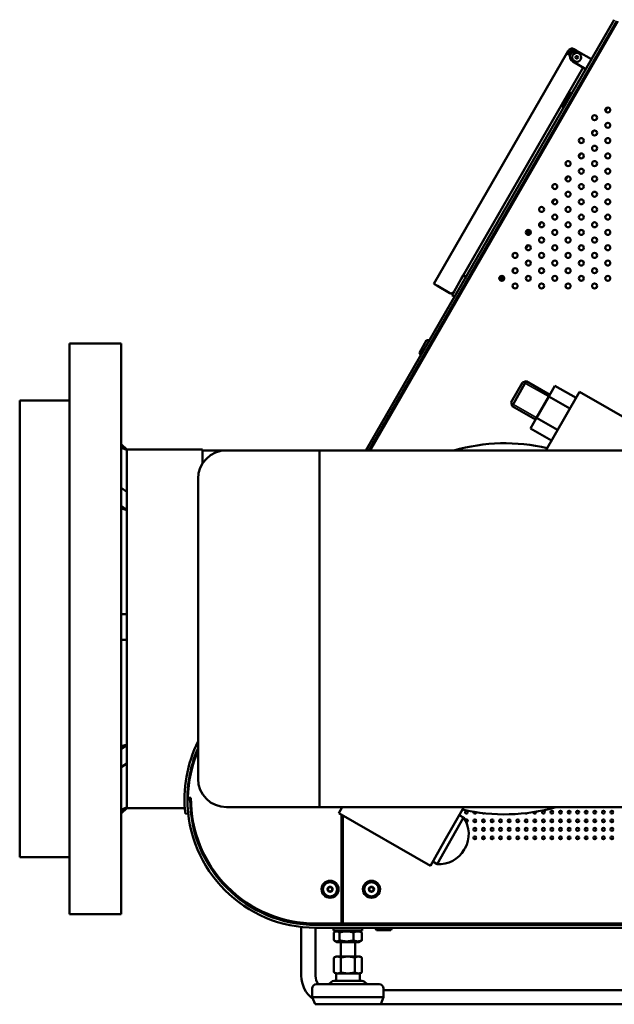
# Model space of a CAD drawing. Header units: millimetres. Extents: x 90 to 4401, y 90 to 14724.
# Tile 24 of 44: x 899 to 1316, y 1908 to 2598. Entities that reach past the tile are written whole.
import ezdxf

# ---------------------------------------------------------------- set-up
doc = ezdxf.new("R2010")
doc.units = ezdxf.units.MM
doc.header["$LTSCALE"] = 15
doc.layers.add('Etroit visible (ISO)', color=7, linetype='Continuous', lineweight=35)
doc.layers.add('Visible (ISO)', color=7, linetype='Continuous', lineweight=50)

msp = doc.modelspace()

# ---------------------------------------------------------------- linework, layer by layer
at = {"layer": 'Etroit visible (ISO)'}
for p, q in [((1286.74, 2541.5), (1286.1, 2541.86)), ((1284.08, 2538.36), (1284.71, 2537.99)), ((1186.74, 2368.29), (1186.1, 2368.66)), ((1184.08, 2365.16), (1184.71, 2364.79)), ((1270.06, 2333.58), (1252.26, 2343.75)), ((1243.83, 2328.99), (1261.63, 2318.82)), ((1152.32, 1964.4), (1152.32, 1963.4)), ((1156.36, 1963.4), (1156.36, 1964.4))]:
    msp.add_line(p, q, dxfattribs=at)
at = {"layer": 'Visible (ISO)'}
for p, q in [((1316.02, 2597.69), (1141.79, 2295.9)), ((1317.75, 2596.69), (1144.1, 2295.9)), ((1144.94, 2295.9), (1318.6, 2596.69)), ((1189.46, 2412.68), (1282.71, 2574.2)), ((1283.71, 2575.93), (1282.71, 2574.2)), ((1285.08, 2572.83), (1282.71, 2574.2)), ((1285.01, 2575.18), (1284.01, 2573.45)), ((1286.81, 2575.3), (1286.68, 2575.07)), ((1287.12, 2575.7), (1287.06, 2575.73)), ((1289.54, 2576.03), (1287.81, 2577.03)), ((1290.93, 2575.23), (1289.54, 2576.03)), ((1290.93, 2575.23), (1300.02, 2569.98)), ((1296.02, 2563.05), (1286.93, 2568.3)), ((1302.39, 2568.61), (1301.75, 2568.98)), ((1294.2, 2564.1), (1210.16, 2418.52)), ((1297, 2560.55), (1297, 2560.55)), ((1297.75, 2562.05), (1298.39, 2561.68)), ((1279.47, 2537.58), (1284.47, 2546.24)), ((1284.47, 2546.24), (1286.36, 2546.31)), ((1286.34, 2542.28), (1286.98, 2541.91)), ((1279.47, 2537.58), (1280.36, 2535.92)), ((1283.84, 2537.95), (1284.48, 2537.58)), ((1309.8, 2533.94), (1310.68, 2535.46)), ((1310.67, 2535.47), (1310.64, 2535.43)), ((1300.51, 2517.85), (1301.01, 2518.72)), ((1291.23, 2501.77), (1292.48, 2503.93)), ((1281.94, 2485.69), (1283.19, 2487.85)), ((1272.66, 2469.6), (1273.91, 2471.77)), ((1254.46, 2449.29), (1255.06, 2448.94)), ((1255.41, 2448.73), (1256.31, 2450.29)), ((1256.58, 2447.76), (1257.42, 2449.21)), ((1263.37, 2453.52), (1264.62, 2455.68)), ((1254.29, 2449.08), (1254.29, 2449.08)), ((1255.41, 2448.73), (1255.06, 2448.94)), ((1255.28, 2448.51), (1255.41, 2448.73)), ((1254.09, 2437.44), (1255.33, 2439.6)), ((1246.58, 2433.44), (1246.58, 2433.44)), ((1244.8, 2421.35), (1245.01, 2421.72)), ((1208.7, 2416.01), (1203.7, 2407.35)), ((1208.7, 2416.01), (1210.16, 2418.52)), ((1210.2, 2418.61), (1212.02, 2417.56)), ((1212.6, 2413.76), (1213.6, 2415.49)), ((1213.25, 2415.69), (1213.6, 2415.49)), ((1213.6, 2415.49), (1214.06, 2415.61)), ((1237.64, 2418.16), (1235.95, 2415.23)), ((1236.03, 2415.16), (1237.74, 2418.13)), ((1237.52, 2414.74), (1238.85, 2417.05)), ((1189.46, 2412.68), (1192.06, 2411.18)), ((1200.72, 2406.18), (1192.06, 2411.18)), ((1212.6, 2413.76), (1207.6, 2405.1)), ((1202.2, 2404.75), (1203.7, 2407.35)), ((1202.2, 2404.75), (1204.02, 2403.7)), ((1206.25, 2403.57), (1206.6, 2403.37)), ((1206.6, 2403.37), (1207.6, 2405.1)), ((1206.6, 2403.37), (1206.72, 2402.91)), ((934.34, 2370.9), (934.34, 1970.9)), ((970.34, 2370.9), (934.34, 2370.9)), ((970.34, 1970.9), (970.34, 2370.9)), ((1179.47, 2364.38), (1184.47, 2373.04)), ((1184.47, 2373.04), (1186.36, 2373.1)), ((1186.34, 2369.07), (1186.98, 2368.7)), ((1179.47, 2364.38), (1180.36, 2362.71)), ((1183.84, 2364.74), (1184.48, 2364.37)), ((1243.64, 2329.67), (1251.58, 2343.56)), ((1254.31, 2344.31), (1244.39, 2326.94)), ((1251.58, 2343.56), (1254.31, 2344.31)), ((1270.8, 2334.89), (1254.31, 2344.31)), ((1274.44, 2341.24), (1270.14, 2333.72)), ((1274.44, 2341.24), (1289.2, 2332.81)), ((1270.14, 2333.72), (1261.55, 2318.68)), ((1270.14, 2333.72), (1284.9, 2325.29)), ((1281.6, 2319.51), (1291.52, 2336.88)), ((1355.78, 2300.18), (1291.52, 2336.88)), ((899.34, 2010.9), (899.34, 2330.9)), ((899.34, 2330.9), (934.34, 2330.9)), ((1243.64, 2329.67), (1244.39, 2326.94)), ((1260.89, 2317.52), (1244.39, 2326.94)), ((1261.55, 2318.68), (1257.26, 2311.16)), ((1261.55, 2318.68), (1276.31, 2310.25)), ((1281.6, 2319.51), (1268.12, 2295.9)), ((1257.26, 2311.16), (1272.02, 2302.73)), ((974.34, 2296.57), (970.34, 2300.33)), ((974.34, 2296.24), (974.34, 2296.57)), ((974.34, 2296.48), (1027.34, 2296.48)), ((974.34, 2266.92), (974.34, 2296.24)), ((1027.34, 2286.44), (1027.34, 2296.48)), ((1044.34, 2295.9), (1027.34, 2295.9)), ((1109.34, 2295.9), (1044.34, 2295.9)), ((1109.34, 2045.9), (1109.34, 2295.9)), ((1109.34, 2295.9), (1109.34, 2045.9)), ((1109.34, 2295.9), (1781.34, 2295.9)), ((1024.34, 2065.9), (1024.34, 2275.9)), ((974.34, 2266.92), (970.34, 2269.61)), ((974.34, 2260.62), (974.34, 2266.92)), ((974.34, 2254.32), (970.34, 2257.01)), ((974.34, 2254.32), (974.34, 2260.62)), ((974.34, 2254.09), (974.34, 2254.32)), ((974.34, 2181.21), (974.34, 2254.09)), ((974.34, 2181.21), (970.34, 2181.25)), ((974.34, 2172.22), (974.34, 2181.21)), ((974.34, 2163.22), (974.34, 2172.22)), ((974.34, 2163.22), (970.34, 2163.25)), ((974.34, 2163.21), (974.34, 2163.22)), ((974.34, 2089.7), (974.34, 2163.21)), ((974.34, 2089.47), (970.34, 2086.84)), ((974.34, 2089.7), (974.34, 2089.47)), ((974.34, 2083.04), (974.34, 2089.47)), ((974.34, 2076.61), (970.34, 2073.98)), ((974.34, 2076.61), (974.34, 2083.04)), ((974.34, 2045.75), (974.34, 2076.61)), ((1018.84, 2051.4), (1016.84, 2051.4)), ((1019.34, 2052.47), (1017.19, 2052.47)), ((974.34, 2045.43), (970.34, 2041.67)), ((974.34, 2045.24), (970.34, 2041.48)), ((974.34, 2045.75), (974.34, 2045.43)), ((974.34, 2045.34), (974.34, 2045.43)), ((974.34, 2045.24), (974.34, 2045.34)), ((974.34, 2045.33), (1015.06, 2045.33)), ((1019.05, 2045.33), (1019.59, 2045.33)), ((1109.34, 2045.9), (1044.34, 2045.9)), ((1109.34, 2045.9), (1399.04, 2045.9)), ((1122.9, 2041.63), (1125.34, 2045.9)), ((1124.84, 2045.03), (1124.84, 2045.9)), ((1197.08, 2022.3), (1210.56, 2045.9)), ((1017.41, 2041.41), (1015.43, 2041.18)), ((1122.9, 2041.63), (1187.16, 2004.93)), ((1124.84, 1964.4), (1124.84, 2040.53)), ((1125.84, 1964.4), (1125.84, 2039.95)), ((1210.41, 2038.58), (1191.81, 2006.02)), ((1210.41, 2038.58), (1207.37, 2040.32)), ((1197.08, 2022.3), (1187.16, 2004.93)), ((1125.49, 2016.4), (1124.84, 2015.75)), ((1125.84, 2015.25), (1124.84, 2015.25)), ((1125.84, 2016.4), (1125.49, 2016.4)), ((1210.87, 2016.2), (1211.33, 2017)), ((899.34, 2010.9), (934.34, 2010.9)), ((1191.81, 2006.02), (1188.77, 2007.76)), ((970.34, 1970.9), (934.34, 1970.9)), ((1096.65, 1965), (1096.65, 1964)), ((1096.65, 1961.98), (1096.65, 1927.8)), ((1106.65, 1963.4), (1106.65, 1964.4)), ((1106.65, 1927.8), (1106.65, 1961.4)), ((1124.84, 1964.4), (1106.84, 1964.4)), ((1106.84, 1963.4), (1399.04, 1963.4)), ((1106.84, 1961.4), (1399.04, 1961.4)), ((1119.34, 1959.4), (1119.34, 1961.4)), ((1139.34, 1959.4), (1119.34, 1959.4)), ((1121.69, 1959.4), (1120.05, 1958.46)), ((1124.34, 1963.4), (1124.34, 1964.4)), ((1352.84, 1964.4), (1125.84, 1964.4)), ((1134.34, 1963.4), (1134.34, 1964.4)), ((1136.99, 1959.4), (1138.63, 1958.46)), ((1139.34, 1959.4), (1139.34, 1961.4)), ((1149.34, 1959.8), (1148.34, 1961.4)), ((1159.34, 1959.8), (1149.34, 1959.8)), ((1151.84, 1963.4), (1151.84, 1964.4)), ((1156.84, 1963.4), (1156.84, 1964.4)), ((1159.34, 1959.8), (1160.34, 1961.4)), ((1119.58, 1958.15), (1119.58, 1952.65)), ((1123.54, 1958.15), (1123.54, 1952.65)), ((1133.29, 1952.65), (1133.29, 1958.15)), ((1139.1, 1958.15), (1139.1, 1952.65)), ((1121.69, 1951.4), (1120.05, 1952.35)), ((1121.69, 1951.4), (1136.99, 1951.4)), ((1124.34, 1941.4), (1124.34, 1951.4)), ((1134.34, 1941.4), (1134.34, 1951.4)), ((1136.99, 1951.4), (1138.63, 1952.35)), ((1119.52, 1930.66), (1119.52, 1940.04)), ((1121.09, 1941.4), (1119.92, 1940.73)), ((1137.59, 1941.4), (1121.09, 1941.4)), ((1124.43, 1930.66), (1124.43, 1940.04)), ((1134.25, 1930.66), (1134.25, 1940.04)), ((1137.59, 1941.4), (1138.75, 1940.73)), ((1139.15, 1930.66), (1139.15, 1940.04)), ((1121.09, 1929.29), (1119.92, 1929.96)), ((1137.59, 1929.29), (1121.09, 1929.29)), ((1121.09, 1924.3), (1121.09, 1929.29)), ((1137.59, 1929.29), (1138.75, 1929.96)), ((1137.59, 1924.3), (1137.59, 1929.29)), ((1104.34, 1918.8), (1104.34, 1912.8)), ((1107.34, 1921.8), (1151.34, 1921.8)), ((1117.79, 1923.58), (1116.13, 1922.06)), ((1139.03, 1924.3), (1119.64, 1924.3)), ((1140.89, 1923.58), (1142.55, 1922.06)), ((1154.34, 1918.8), (1154.34, 1912.8)), ((1104.34, 1912.8), (1154.34, 1912.8)), ((1106.34, 1907.8), (1104.34, 1912.8)), ((1152.34, 1907.8), (1154.34, 1912.8)), ((1154.34, 1917.8), (1376.65, 1917.8)), ((1106.34, 1907.8), (1152.34, 1907.8)), ((1116.65, 1907.8), (1376.65, 1907.8))]:
    msp.add_line(p, q, dxfattribs=at)
for centre, radius in [((1289.71, 2571.31), 3.17), ((1289.71, 2571.31), 0.96), ((1311.48, 2534.4), 1.75), ((1302.2, 2529.04), 1.75), ((1311.48, 2523.68), 1.75), ((1302.2, 2518.32), 1.75), ((1292.91, 2512.96), 1.75), ((1311.48, 2512.96), 1.75), ((1302.2, 2507.6), 1.75), ((1283.63, 2496.88), 1.75), ((1292.91, 2502.24), 1.75), ((1302.2, 2496.88), 1.75), ((1311.48, 2502.24), 1.75), ((1292.91, 2491.52), 1.75), ((1311.48, 2491.52), 1.75), ((1283.63, 2486.16), 1.75), ((1302.2, 2486.16), 1.75), ((1274.34, 2480.79), 1.75), ((1283.63, 2475.43), 1.75), ((1292.91, 2480.79), 1.75), ((1302.2, 2475.43), 1.75), ((1311.48, 2480.79), 1.75), ((1274.34, 2470.07), 1.75), ((1292.91, 2470.07), 1.75), ((1311.48, 2470.07), 1.75), ((1265.06, 2464.71), 1.75), ((1283.63, 2464.71), 1.75), ((1302.2, 2464.71), 1.75), ((1274.34, 2459.35), 1.75), ((1292.91, 2459.35), 1.75), ((1311.48, 2459.35), 1.75), ((1255.77, 2448.63), 1.75), ((1265.06, 2453.99), 1.75), ((1274.34, 2448.63), 1.75), ((1283.63, 2453.99), 1.75), ((1292.91, 2448.63), 1.75), ((1302.2, 2453.99), 1.75), ((1311.48, 2448.63), 1.75), ((1265.06, 2443.27), 1.75), ((1283.63, 2443.27), 1.75), ((1302.2, 2443.27), 1.75), ((1255.77, 2437.91), 1.75), ((1274.34, 2437.91), 1.75), ((1292.91, 2437.91), 1.75), ((1311.48, 2437.91), 1.75), ((1246.49, 2432.55), 1.75), ((1255.77, 2427.18), 1.75), ((1265.06, 2432.55), 1.75), ((1274.34, 2427.18), 1.75), ((1283.63, 2432.55), 1.75), ((1292.91, 2427.18), 1.75), ((1302.2, 2432.55), 1.75), ((1311.48, 2427.18), 1.75), ((1246.49, 2421.82), 1.75), ((1265.06, 2421.82), 1.75), ((1283.63, 2421.82), 1.75), ((1302.2, 2421.82), 1.75), ((1237.2, 2416.46), 1.75), ((1255.77, 2416.46), 1.75), ((1274.34, 2416.46), 1.75), ((1292.91, 2416.46), 1.75), ((1311.48, 2416.46), 1.75), ((1246.49, 2411.1), 1.75), ((1265.06, 2411.1), 1.75), ((1283.63, 2411.1), 1.75), ((1302.2, 2411.1), 1.75), ((1212.34, 2042.4), 1), ((1266.34, 2042.4), 1), ((1272.34, 2042.4), 1), ((1278.34, 2042.4), 1), ((1284.34, 2042.4), 1), ((1290.34, 2042.4), 1), ((1296.34, 2042.4), 1), ((1302.34, 2042.4), 1), ((1308.34, 2042.4), 1), ((1314.34, 2042.4), 1), ((1218.34, 2036.4), 1), ((1224.34, 2036.4), 1), ((1230.34, 2036.4), 1), ((1236.34, 2036.4), 1), ((1242.34, 2036.4), 1), ((1248.34, 2036.4), 1), ((1254.34, 2036.4), 1), ((1260.34, 2036.4), 1), ((1266.34, 2036.4), 1), ((1272.34, 2036.4), 1), ((1278.34, 2036.4), 1), ((1284.34, 2036.4), 1), ((1290.34, 2036.4), 1), ((1296.34, 2036.4), 1), ((1302.34, 2036.4), 1), ((1308.34, 2036.4), 1), ((1314.34, 2036.4), 1), ((1218.34, 2030.4), 1), ((1224.34, 2030.4), 1), ((1230.34, 2030.4), 1), ((1236.34, 2030.4), 1), ((1242.34, 2030.4), 1), ((1248.34, 2030.4), 1), ((1254.34, 2030.4), 1), ((1260.34, 2030.4), 1), ((1266.34, 2030.4), 1), ((1272.34, 2030.4), 1), ((1278.34, 2030.4), 1), ((1284.34, 2030.4), 1), ((1290.34, 2030.4), 1), ((1296.34, 2030.4), 1), ((1302.34, 2030.4), 1), ((1308.34, 2030.4), 1), ((1314.34, 2030.4), 1), ((1218.34, 2024.4), 1), ((1224.34, 2024.4), 1), ((1230.34, 2024.4), 1), ((1236.34, 2024.4), 1), ((1242.34, 2024.4), 1), ((1248.34, 2024.4), 1), ((1254.34, 2024.4), 1), ((1260.34, 2024.4), 1), ((1266.34, 2024.4), 1), ((1272.34, 2024.4), 1), ((1278.34, 2024.4), 1), ((1284.34, 2024.4), 1), ((1290.34, 2024.4), 1), ((1296.34, 2024.4), 1), ((1302.34, 2024.4), 1), ((1308.34, 2024.4), 1), ((1314.34, 2024.4), 1), ((1116.84, 1988.4), 6), ((1145.84, 1988.4), 6), ((1116.84, 1988.4), 5), ((1116.84, 1988.4), 1.8), ((1116.84, 1988.4), 1.5), ((1145.84, 1988.4), 5), ((1145.84, 1988.4), 1.8), ((1145.84, 1988.4), 1.5)]:
    msp.add_circle(centre, radius, dxfattribs=at)
for centre, radius, start, end in [((1286.31, 2574.43), 3, 60, 150), ((1288.93, 2571.76), 4, 60, 240), ((1286.31, 2574.43), 1.5, 60, 150), ((1288.54, 2574.3), 2, 60, 150), ((1201.72, 2407.92), 2, 240, 330), ((1239.34, 2170.9), 130, 76.80468, 105.94237), ((1044.34, 2275.9), 20, 90, 180), ((1106.86, 2051.41), 92, 153.75858, 186.37937), ((1106.86, 2051.41), 90, 156.47284, 186.37937), ((1107.17, 2050.47), 90, 156.9722, 178.72666), ((1044.34, 2065.9), 20, 180, 270), ((1106.84, 2051.4), 90, 180, 270), ((1106.84, 2051.4), 88, 180, 270), ((1106.84, 2051.9), 87.5, 179.62758, 270), ((1239.34, 2170.9), 130, 256.80468, 285.94237), ((1218.34, 2042.4), 1, 158.69427, 2.7428), ((1260.34, 2042.4), 1, 177.2572, 21.30573), ((1193.71, 2027.06), 20.29, 330.26882, 34.61554), ((1212.34, 2036.4), 1, 261.96996, 151.31982), ((1224.34, 2042.4), 1, 212.03384, 314.64998), ((1254.34, 2042.4), 1, 225.35002, 327.96616), ((1193.25, 2026.26), 20.29, 265.9221, 330.26882), ((1116.65, 1927.8), 20, 180, 233.56149), ((1116.65, 1927.8), 10, 180, 216.8665), ((1107.34, 1918.8), 3, 90, 180), ((1115.45, 1922.8), 1, 270, 312.39801), ((1119.64, 1921.55), 2.75, 90, 132.39801), ((1139.03, 1921.55), 2.75, 47.60199, 90), ((1143.23, 1922.8), 1, 227.60199, 270), ((1151.34, 1918.8), 3, 0, 90), ((1116.65, 1927.8), 20, 269.60535, 270)]:
    msp.add_arc(centre, radius, start, end, dxfattribs=at)
for centre, major_axis, ratio, start_param, end_param in [((1297.6, 2560.8), (0.123, -0.485), 0.998485, 3.265455, 3.70941), ((1302.89, 2547.29), (-3.88, 14.5), 0.998486, 0.046116, 0.111698), ((1297.12, 2520.97), (3.9, -2.25), 0.008145, 0, 0.002413), ((1255.24, 2448.5), (-3.47, 2), 0.008727, 4.834598, 4.961189), ((1255.27, 2448.48), (-3.64, 2.1), 0.008727, 4.194502, 4.665308), ((1215.45, 2418.51), (-0.482, -0.136), 0.998485, 5.715368, 6.159293), ((1229.79, 2420.69), (-14.5, -3.89), 0.998486, 6.171458, 6.237043)]:
    msp.add_ellipse(centre, major_axis=major_axis, ratio=ratio, start_param=start_param, end_param=end_param, dxfattribs=at)
for points, knots in [([(1310.64, 2535.94), (1310.66, 2535.9), (1310.68, 2535.86), (1310.71, 2535.75), (1310.71, 2535.69), (1310.7, 2535.59), (1310.7, 2535.56), (1310.68, 2535.49), (1310.66, 2535.46), (1310.64, 2535.43)], [0.02540634, 0.02540634, 0.02540634, 0.02540634, 0.03927401, 0.03927401, 0.05781962, 0.05781962, 0.06821842, 0.06821842, 0.07861436, 0.07861436, 0.07861436, 0.07861436]), ([(1310.68, 2535.96), (1310.69, 2535.92), (1310.71, 2535.89), (1310.73, 2535.79), (1310.74, 2535.73), (1310.73, 2535.64), (1310.72, 2535.6), (1310.7, 2535.54), (1310.69, 2535.5), (1310.67, 2535.47)], [0.02811329, 0.02811329, 0.02811329, 0.02811329, 0.03932941, 0.03932941, 0.05791058, 0.05791058, 0.06832114, 0.06832114, 0.07872634, 0.07872634, 0.07872634, 0.07872634]), ([(1310.68, 2535.96), (1310.69, 2535.94), (1310.7, 2535.92), (1310.73, 2535.86), (1310.74, 2535.82), (1310.75, 2535.73), (1310.75, 2535.67), (1310.73, 2535.59), (1310.72, 2535.56), (1310.7, 2535.5), (1310.69, 2535.48), (1310.68, 2535.46)], [0.04083676, 0.04083676, 0.04083676, 0.04083676, 0.04707823, 0.04707823, 0.06059647, 0.06059647, 0.07577571, 0.07577571, 0.08644473, 0.08644473, 0.09303071, 0.09303071, 0.09303071, 0.09303071]), ([(1300.71, 2519.25), (1300.8, 2519.2), (1300.86, 2519.16), (1300.91, 2519.13), (1300.92, 2519.12), (1300.94, 2519.1), (1300.95, 2519.1), (1300.96, 2519.09), (1300.97, 2519.08), (1300.99, 2519.06), (1300.99, 2519.05), (1301.01, 2519.03), (1301.02, 2519.01), (1301.04, 2518.97), (1301.05, 2518.95), (1301.06, 2518.9), (1301.06, 2518.87), (1301.05, 2518.81), (1301.04, 2518.78), (1301.03, 2518.74), (1301.02, 2518.73), (1301.02, 2518.72)], [0.3183966, 0.3183966, 0.3183966, 0.3183966, 0.4058704, 0.4058704, 0.4335528, 0.4335528, 0.4410638, 0.4410638, 0.4484745, 0.4484745, 0.4519057, 0.4519057, 0.4588297, 0.4588297, 0.4657063, 0.4657063, 0.4744739, 0.4744739, 0.4839963, 0.4839963, 0.4874524, 0.4874524, 0.4874524, 0.4874524]), ([(1254.09, 2449.1), (1254.13, 2449.11), (1254.17, 2449.11), (1254.23, 2449.1), (1254.26, 2449.1), (1254.28, 2449.09), (1254.29, 2449.09), (1254.29, 2449.08)], [-0.0248061, -0.0248061, -0.0248061, -0.0248061, -0.01423381, -0.01423381, -0.00310821, -0.00310821, 0, 0, 0, 0]), ([(1244.78, 2422.22), (1244.8, 2422.2), (1244.82, 2422.19), (1244.86, 2422.16), (1244.89, 2422.15), (1244.92, 2422.13), (1244.92, 2422.12), (1244.95, 2422.1), (1244.96, 2422.09), (1244.97, 2422.07), (1244.98, 2422.07), (1245, 2422.05), (1245.01, 2422.03), (1245.03, 2421.99), (1245.03, 2421.97), (1245.05, 2421.93), (1245.05, 2421.9), (1245.05, 2421.84), (1245.04, 2421.81), (1245.03, 2421.76), (1245.02, 2421.74), (1245.01, 2421.73)], [0.4420449, 0.4420449, 0.4420449, 0.4420449, 0.4683658, 0.4683658, 0.51543, 0.51543, 0.5384049, 0.5384049, 0.5460508, 0.5460508, 0.5499413, 0.5499413, 0.5566375, 0.5566375, 0.5632764, 0.5632764, 0.571663, 0.571663, 0.5808084, 0.5808084, 0.586871, 0.586871, 0.586871, 0.586871]), ([(1235.48, 2416.12), (1235.57, 2416.3), (1235.66, 2416.49), (1235.98, 2417.15), (1236.2, 2417.6), (1236.42, 2418.03)], [2.5785878, 2.5785878, 2.5785878, 2.5785878, 2.815384, 2.815384, 3.3818194, 3.3818194, 3.3818194, 3.3818194]), ([(1119.52, 1940.04), (1119.52, 1940.07), (1119.53, 1940.12), (1119.54, 1940.19), (1119.55, 1940.23), (1119.58, 1940.36), (1119.63, 1940.45), (1119.75, 1940.61), (1119.85, 1940.68), (1119.94, 1940.73), (1119.95, 1940.73), (1119.95, 1940.73)], [-1.4781383, -1.4781383, -1.4781383, -1.4781383, -1.4675487, -1.4675487, -1.4557774, -1.4557774, -1.4229531, -1.4229531, -1.3695377, -1.3695377, -1.3666834, -1.3666834, -1.3666834, -1.3666834]), ([(1124, 1940.73), (1124.01, 1940.73), (1124.01, 1940.73), (1124.1, 1940.68), (1124.2, 1940.61), (1124.32, 1940.45), (1124.37, 1940.36), (1124.41, 1940.23), (1124.42, 1940.19), (1124.43, 1940.12), (1124.43, 1940.07), (1124.43, 1940.04)], [-0.6041676, -0.6041676, -0.6041676, -0.6041676, -0.6013133, -0.6013133, -0.5478979, -0.5478979, -0.5150736, -0.5150736, -0.5033024, -0.5033024, -0.4927128, -0.4927128, -0.4927128, -0.4927128]), ([(1124.43, 1940.04), (1124.43, 1940.08), (1124.44, 1940.13), (1124.47, 1940.22), (1124.5, 1940.27), (1124.62, 1940.44), (1124.78, 1940.54), (1125.03, 1940.66), (1125.16, 1940.7), (1125.29, 1940.73)], [-1.4813314, -1.4813314, -1.4813314, -1.4813314, -1.4684804, -1.4684804, -1.4535458, -1.4535458, -1.4068777, -1.4068777, -1.368796, -1.368796, -1.368796, -1.368796]), ([(1133.39, 1940.73), (1133.52, 1940.7), (1133.64, 1940.66), (1133.9, 1940.54), (1134.06, 1940.44), (1134.18, 1940.27), (1134.21, 1940.22), (1134.24, 1940.13), (1134.25, 1940.08), (1134.25, 1940.04)], [-0.6063126, -0.6063126, -0.6063126, -0.6063126, -0.5682309, -0.5682309, -0.5215627, -0.5215627, -0.5066282, -0.5066282, -0.4937771, -0.4937771, -0.4937771, -0.4937771]), ([(1134.25, 1940.04), (1134.25, 1940.07), (1134.25, 1940.12), (1134.26, 1940.19), (1134.27, 1940.23), (1134.31, 1940.36), (1134.36, 1940.45), (1134.48, 1940.61), (1134.58, 1940.68), (1134.67, 1940.73), (1134.67, 1940.73), (1134.68, 1940.73)], [-1.4781383, -1.4781383, -1.4781383, -1.4781383, -1.4675487, -1.4675487, -1.4557774, -1.4557774, -1.4229531, -1.4229531, -1.3695377, -1.3695377, -1.3666834, -1.3666834, -1.3666834, -1.3666834]), ([(1138.72, 1940.73), (1138.73, 1940.73), (1138.73, 1940.73), (1138.82, 1940.68), (1138.92, 1940.61), (1139.04, 1940.45), (1139.09, 1940.36), (1139.13, 1940.23), (1139.14, 1940.19), (1139.15, 1940.12), (1139.15, 1940.07), (1139.15, 1940.04)], [-0.6041676, -0.6041676, -0.6041676, -0.6041676, -0.6013133, -0.6013133, -0.5478979, -0.5478979, -0.5150736, -0.5150736, -0.5033024, -0.5033024, -0.4927128, -0.4927128, -0.4927128, -0.4927128]), ([(1119.95, 1929.96), (1119.95, 1929.96), (1119.94, 1929.97), (1119.85, 1930.01), (1119.75, 1930.09), (1119.63, 1930.25), (1119.58, 1930.34), (1119.55, 1930.46), (1119.54, 1930.51), (1119.53, 1930.58), (1119.52, 1930.62), (1119.52, 1930.66)], [-1.5895932, -1.5895932, -1.5895932, -1.5895932, -1.5867388, -1.5867388, -1.5333235, -1.5333235, -1.5004991, -1.5004991, -1.4887279, -1.4887279, -1.4781383, -1.4781383, -1.4781383, -1.4781383]), ([(1124.43, 1930.66), (1124.43, 1930.62), (1124.43, 1930.58), (1124.42, 1930.51), (1124.41, 1930.46), (1124.37, 1930.34), (1124.32, 1930.25), (1124.2, 1930.09), (1124.1, 1930.01), (1124.01, 1929.97), (1124.01, 1929.96), (1124, 1929.96)], [-0.4927128, -0.4927128, -0.4927128, -0.4927128, -0.4821232, -0.4821232, -0.4703519, -0.4703519, -0.4375276, -0.4375276, -0.3841122, -0.3841122, -0.3812579, -0.3812579, -0.3812579, -0.3812579]), ([(1125.29, 1929.96), (1125.16, 1929.99), (1125.03, 1930.04), (1124.78, 1930.15), (1124.62, 1930.26), (1124.5, 1930.42), (1124.47, 1930.47), (1124.44, 1930.56), (1124.43, 1930.61), (1124.43, 1930.66)], [-1.5938668, -1.5938668, -1.5938668, -1.5938668, -1.5557852, -1.5557852, -1.509117, -1.509117, -1.4941824, -1.4941824, -1.4813314, -1.4813314, -1.4813314, -1.4813314]), ([(1134.25, 1930.66), (1134.25, 1930.61), (1134.24, 1930.56), (1134.21, 1930.47), (1134.18, 1930.42), (1134.06, 1930.26), (1133.9, 1930.15), (1133.64, 1930.04), (1133.52, 1929.99), (1133.39, 1929.96)], [-0.4937771, -0.4937771, -0.4937771, -0.4937771, -0.4809261, -0.4809261, -0.4659916, -0.4659916, -0.4193234, -0.4193234, -0.3812417, -0.3812417, -0.3812417, -0.3812417]), ([(1134.68, 1929.96), (1134.67, 1929.96), (1134.67, 1929.97), (1134.58, 1930.01), (1134.48, 1930.09), (1134.36, 1930.25), (1134.31, 1930.34), (1134.27, 1930.46), (1134.26, 1930.51), (1134.25, 1930.58), (1134.25, 1930.62), (1134.25, 1930.66)], [-1.5895932, -1.5895932, -1.5895932, -1.5895932, -1.5867388, -1.5867388, -1.5333235, -1.5333235, -1.5004991, -1.5004991, -1.4887279, -1.4887279, -1.4781383, -1.4781383, -1.4781383, -1.4781383]), ([(1139.15, 1930.66), (1139.15, 1930.62), (1139.15, 1930.58), (1139.14, 1930.51), (1139.13, 1930.46), (1139.09, 1930.34), (1139.04, 1930.25), (1138.92, 1930.09), (1138.82, 1930.01), (1138.73, 1929.97), (1138.73, 1929.96), (1138.72, 1929.96)], [-0.4927128, -0.4927128, -0.4927128, -0.4927128, -0.4821232, -0.4821232, -0.4703519, -0.4703519, -0.4375276, -0.4375276, -0.3841122, -0.3841122, -0.3812579, -0.3812579, -0.3812579, -0.3812579])]:
    msp.add_open_spline(points, degree=3, knots=knots, dxfattribs=at)
for points in [[(1310.68, 2535.46), (1310.68, 2535.46), (1310.68, 2535.46), (1310.68, 2535.46)], [(1254.99, 2450.19), (1254.77, 2449.82), (1254.55, 2449.44), (1254.33, 2449.06)], [(1254.4, 2449.02), (1254.37, 2449.04), (1254.33, 2449.06), (1254.29, 2449.08)], [(1254.84, 2448.77), (1255.04, 2448.65), (1255.25, 2448.53), (1255.45, 2448.41)]]:
    msp.add_open_spline(points, degree=3, dxfattribs=at)
for points, weights in [([(974.34, 2296.24), (972.35, 2297.09), (970.34, 2297.94)], [1, 1.00021258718, 1.000380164]), ([(974.34, 2254.09), (972.35, 2254.7), (970.34, 2255.31)], [1, 1.00021258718, 1.00038016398]), ([(974.34, 2163.21), (972.35, 2163.22), (970.34, 2163.23)], [1, 1.00021258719, 1.000380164]), ([(970.34, 2088.51), (972.35, 2089.11), (974.34, 2089.7)], [1.00038016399, 1.00021258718, 1]), ([(970.34, 2044.06), (972.35, 2044.91), (974.34, 2045.75)], [1.00038016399, 1.00021258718, 1]), ([(1115.25, 1989.23), (1116.01, 1989.71), (1116.76, 1990.19)], [1.00305832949, 1.15823199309, 1.00305832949]), ([(1115.33, 1987.44), (1115.29, 1988.34), (1115.25, 1989.23)], [1.00305832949, 1.15823199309, 1.00305832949]), ([(1116.91, 1986.62), (1116.12, 1987.03), (1115.33, 1987.44)], [1.00305832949, 1.15823199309, 1.00305832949]), ([(1116.76, 1990.19), (1117.56, 1989.78), (1118.35, 1989.36)], [1.00305832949, 1.15823199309, 1.00305832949]), ([(1118.43, 1987.58), (1117.67, 1987.1), (1116.91, 1986.62)], [1.00305832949, 1.15823199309, 1.00305832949]), ([(1118.35, 1989.36), (1118.39, 1988.47), (1118.43, 1987.58)], [1.00305832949, 1.15823199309, 1.00305832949]), ([(1144.26, 1989.24), (1145.01, 1989.72), (1145.77, 1990.19)], [1.00305832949, 1.15823199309, 1.00305832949]), ([(1144.32, 1987.45), (1144.29, 1988.35), (1144.26, 1989.24)], [1.00305832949, 1.15823199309, 1.00305832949]), ([(1145.91, 1986.62), (1145.12, 1987.03), (1144.32, 1987.45)], [1.00305832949, 1.15823199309, 1.00305832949]), ([(1145.77, 1990.19), (1146.56, 1989.78), (1147.35, 1989.36)], [1.00305832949, 1.15823199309, 1.00305832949]), ([(1147.42, 1987.57), (1146.66, 1987.09), (1145.91, 1986.62)], [1.00305832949, 1.15823199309, 1.00305832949]), ([(1147.35, 1989.36), (1147.39, 1988.46), (1147.42, 1987.57)], [1.00305832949, 1.15823199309, 1.00305832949]), ([(1119.58, 1958.15), (1121.56, 1959.57), (1123.54, 1958.15)], [1.0210235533, 1.1789764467, 1.0210235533]), ([(1123.54, 1952.65), (1121.56, 1951.24), (1119.58, 1952.65)], [1.0210235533, 1.1789764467, 1.0210235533]), ([(1123.54, 1958.15), (1128.41, 1959.57), (1133.29, 1958.15)], [1.0210235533, 1.1789764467, 1.0210235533]), ([(1133.29, 1952.65), (1128.41, 1951.24), (1123.54, 1952.65)], [1.0210235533, 1.1789764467, 1.0210235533]), ([(1133.29, 1958.15), (1136.19, 1959.57), (1139.1, 1958.15)], [1.0210235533, 1.1789764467, 1.0210235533]), ([(1139.1, 1952.65), (1136.19, 1951.24), (1133.29, 1952.65)], [1.0210235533, 1.1789764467, 1.0210235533]), ([(1139.1, 1958.15), (1138.85, 1958.33), (1138.63, 1958.46)], [1.0210235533, 1.03800114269, 1.05132905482]), ([(1138.63, 1952.35), (1138.85, 1952.48), (1139.1, 1952.65)], [1.05132905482, 1.03800114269, 1.0210235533]), ([(1119.95, 1940.73), (1121.98, 1941.74), (1124, 1940.73)], [1, 1.10764117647, 1]), ([(1125.29, 1940.73), (1129.34, 1941.74), (1133.39, 1940.73)], [1, 1.10764117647, 1]), ([(1134.68, 1940.73), (1136.7, 1941.74), (1138.72, 1940.73)], [1, 1.10764117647, 1]), ([(1124, 1929.96), (1121.98, 1928.96), (1119.95, 1929.96)], [1, 1.10764117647, 1]), ([(1133.39, 1929.96), (1129.34, 1928.96), (1125.29, 1929.96)], [1, 1.10764117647, 1]), ([(1138.72, 1929.96), (1136.7, 1928.96), (1134.68, 1929.96)], [1, 1.10764117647, 1])]:
    msp.add_rational_spline(points, weights, degree=2, dxfattribs=at)

doc.saveas('drawing.dxf')
